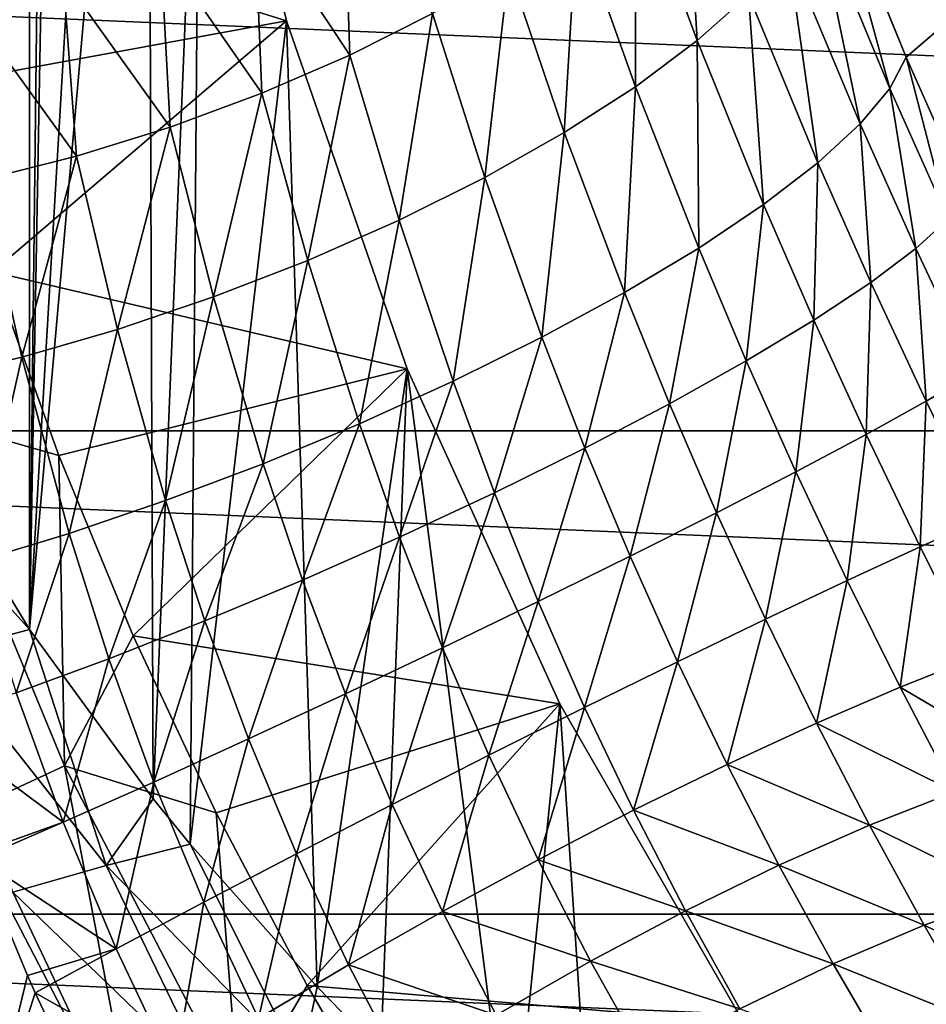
# Model space of a CAD drawing. Header units: metres. Extents: x -82 to 82, y -313 to 40.
# Tile 190 of 256: x -26.74 to -20.65, y -13.93 to -7.32. Entities that reach past the tile are written whole.
import ezdxf

# ---------------------------------------------------------------- set-up
doc = ezdxf.new("R2010")
doc.units = ezdxf.units.M
doc.layers.add('solid_505278_SW0001_CCC', color=7, linetype='CONTINUOUS')

msp = doc.modelspace()

# ---------------------------------------------------------------- linework, layer by layer
at = {"layer": 'solid_505278_SW0001_CCC'}
for points in [[(-25.126675, 10.574016, 18.957235), (-47.189945, -8.025766, 38.862278), (-46.701576, -7.144948, 40.205154)], [(-25.126675, 10.574016, 18.957235), (-25.28129, 10.303438, 18.681427), (-47.189945, -8.025766, 38.862278)], [(-25.28129, 10.303438, 18.681427), (-25.458252, 9.988089, 18.404537), (-47.189945, -8.025766, 38.862278)], [(-25.458252, 9.988089, 18.404537), (-25.660833, 9.618877, 18.125546), (-47.189945, -8.025766, 38.862278)], [(-25.660833, 9.618877, 18.125546), (-25.892649, 9.184609, 17.844055), (-47.189945, -8.025766, 38.862278)], [(-25.892649, 9.184609, 17.844055), (-47.544315, -9.022715, 37.559395), (-47.189945, -8.025766, 38.862278)], [(-25.892649, 9.184609, 17.844055), (-26.15667, 8.673134, 17.5611), (-47.544315, -9.022715, 37.559395)], [(-26.15667, 8.673134, 17.5611), (-26.301878, 8.383618, 17.41954), (-47.544315, -9.022715, 37.559395)], [(-26.301878, 8.383618, 17.41954), (-26.455378, 8.070251, 17.27841), (-47.544315, -9.022715, 37.559395)], [(-26.455378, 8.070251, 17.27841), (-47.760555, -10.123828, 36.312004), (-47.544315, -9.022715, 37.559395)], [(-26.455378, 8.070251, 17.27841), (-26.987282, 6.926168, 16.854023), (-47.760555, -10.123828, 36.312004)], [(-26.675877, -11.415083, 15), (-26.466429, 6.433472, 15), (-26.346031, 6.70358, 15)], [(-26, 0, 15), (-26.675877, -11.415083, 15), (-26.346031, 6.70358, 15)], [(-26.675877, -11.415083, 15), (-26.680199, 5.944746, 15), (-26.466429, 6.433472, 15)], [(-27.384909, -10.23778, 15), (-27.042322, 5.082433, 15), (-26.680199, 5.944746, 15)], [(-26.675877, -11.415083, 15), (-27.384909, -10.23778, 15), (-26.680199, 5.944746, 15)], [(-26, 0, 15), (-25.882271, -2.471432, 15), (-26.675877, -11.415083, 15)], [(-25.882271, -2.471432, 15), (-25.842905, -12.552226, 15), (-26.675877, -11.415083, 15)], [(-25.882271, -2.471432, 15), (-25.530142, -4.920547, 15), (-25.842905, -12.552226, 15)], [(-24.946812, -7.325066, -257.5), (-25.530142, -4.920547, -257.5), (-27.641197, -6.487464, -257.5)], [(-25.530142, -4.920547, 15), (-25.595242, -12.855329, 15), (-25.842905, -12.552226, 15)], [(-25.530142, -4.920547, 15), (-24.946812, -7.325066, 15), (-25.595242, -12.855329, 15)], [(-25.530142, -4.920547, 15), (-25.530142, -4.920547, -257.5), (-24.946812, -7.325066, -257.5)], [(-25.530142, -4.920547, 15), (-24.946812, -7.325066, -257.5), (-24.946812, -7.325066, 15)], [(-22.186996, -7.45814, 54.165897), (-22.271223, -6.018314, 54.149895), (-22.599226, -6.342309, 53.677773)], [(-22.186996, -7.45814, 54.165897), (-21.843098, -7.151957, 54.669483), (-22.271223, -6.018314, 54.149895)], [(-24.521641, -7.555377, 52.39336), (-24.565285, -6.312161, 51.940109), (-25.163076, -6.589244, 51.751816)], [(-24.521641, -7.555377, 52.39336), (-23.965328, -7.275374, 52.611477), (-24.565285, -6.312161, 51.940109)], [(-22.602032, -7.768272, 53.721851), (-22.599226, -6.342309, 53.677773), (-22.995689, -6.663518, 53.259319)], [(-22.602032, -7.768272, 53.721851), (-22.186996, -7.45814, 54.165897), (-22.599226, -6.342309, 53.677773)], [(-21.392735, -6.573929, 55.817039), (-20.892059, -7.779479, 56.267323), (-21.290604, -6.321523, 56.446766)], [(-21.290604, -6.321523, 56.446766), (-20.781237, -7.568619, 56.928379), (-21.213673, -6.517889, 56.533924)], [(-20.892059, -7.779479, 56.267323), (-20.781237, -7.568619, 56.928379), (-21.290604, -6.321523, 56.446766)], [(-24.946812, -7.325066, -257.5), (-27.641197, -6.487464, -257.5), (-27.311754, -7.758291, -257.5)], [(-21.213673, -6.517889, 56.533924), (-20.781237, -7.568619, 56.928379), (-20.050552, -6.939563, 61.983105)], [(-25.11297, -7.811494, 52.251251), (-25.163076, -6.589244, 51.751816), (-25.794865, -6.831709, 51.643932)], [(-25.11297, -7.811494, 52.251251), (-24.521641, -7.555377, 52.39336), (-25.163076, -6.589244, 51.751816)], [(-21.576698, -6.855389, 55.223282), (-21.091703, -8.018113, 55.637295), (-21.392735, -6.573929, 55.817039)], [(-21.392735, -6.573929, 55.817039), (-21.091703, -8.018113, 55.637295), (-20.892059, -7.779479, 56.267323)], [(-23.080517, -8.07661, 53.345562), (-22.995689, -6.663518, 53.259319), (-23.453711, -6.976354, 52.901814)], [(-23.080517, -8.07661, 53.345562), (-22.602032, -7.768272, 53.721851), (-22.995689, -6.663518, 53.259319)], [(38.70929, -10.079229, -279.5), (-38.70929, -10.079229, -279.5), (-39.424614, -6.760169, -279.5)], [(39.424614, -6.760169, -279.5), (38.70929, -10.079229, -279.5), (-39.424614, -6.760169, -279.5)], [(-25.729031, -8.039268, 52.18763), (-25.794865, -6.831709, 51.643932), (-26.448784, -7.035003, 51.618484)], [(-25.729031, -8.039268, 52.18763), (-25.11297, -7.811494, 52.251251), (-25.794865, -6.831709, 51.643932)], [(-21.843098, -7.151957, 54.669483), (-21.376278, -8.27987, 55.050575), (-21.576698, -6.855389, 55.223282)], [(-21.576698, -6.855389, 55.223282), (-21.376278, -8.27987, 55.050575), (-21.091703, -8.018113, 55.637295)], [(-20.781237, -7.568619, 56.928379), (-20.376514, -8.482902, 57.16378), (-20.050552, -6.939563, 61.983105)], [(-23.613594, -8.377444, 53.043999), (-23.453711, -6.976354, 52.901814), (-23.965328, -7.275374, 52.611477)], [(-23.613594, -8.377444, 53.043999), (-23.080517, -8.07661, 53.345562), (-23.453711, -6.976354, 52.901814)], [(-26.359108, -8.234736, 52.203598), (-26.448784, -7.035003, 51.618484), (-27.112551, -7.195307, 51.675957)], [(-26.359108, -8.234736, 52.203598), (-25.729031, -8.039268, 52.18763), (-26.448784, -7.035003, 51.618484)], [(-26.992241, -8.394501, 52.298878), (-26.359108, -8.234736, 52.203598), (-27.112551, -7.195307, 51.675957)], [(-22.186996, -7.45814, 54.165897), (-21.740234, -8.559649, 54.5186), (-21.843098, -7.151957, 54.669483)], [(-21.843098, -7.151957, 54.669483), (-21.740234, -8.559649, 54.5186), (-21.376278, -8.27987, 55.050575)], [(-24.191393, -8.665207, 52.822746), (-23.965328, -7.275374, 52.611477), (-24.521641, -7.555377, 52.39336)], [(-24.191393, -8.665207, 52.822746), (-23.613594, -8.377444, 53.043999), (-23.965328, -7.275374, 52.611477)], [(-24.946812, -7.325066, -257.5), (-27.311754, -7.758291, -257.5), (-26.924124, -9.01191, -257.5)], [(-24.137577, -9.663197, -257.5), (-24.946812, -7.325066, -257.5), (-26.924124, -9.01191, -257.5)], [(-24.946812, -7.325066, 15), (-24.74081, -13.814375, 15), (-25.595242, -12.855329, 15)], [(-24.946812, -7.325066, 15), (-24.946812, -7.325066, -257.5), (-24.137577, -9.663197, -257.5)], [(-24.946812, -7.325066, 15), (-24.137577, -9.663197, -257.5), (-24.137577, -9.663197, 15)], [(-24.946812, -7.325066, 15), (-24.137577, -9.663197, 15), (-24.74081, -13.814375, 15)], [(-22.602032, -7.768272, 53.721851), (-22.176481, -8.851996, 54.051735), (-22.186996, -7.45814, 54.165897)], [(-22.186996, -7.45814, 54.165897), (-22.176481, -8.851996, 54.051735), (-21.740234, -8.559649, 54.5186)], [(-24.803217, -8.93457, 52.685894), (-24.521641, -7.555377, 52.39336), (-25.11297, -7.811494, 52.251251)], [(-24.803217, -8.93457, 52.685894), (-24.191393, -8.665207, 52.822746), (-24.521641, -7.555377, 52.39336)], [(-20.499552, -8.658112, 56.482037), (-20.781237, -7.568619, 56.928379), (-20.892059, -7.779479, 56.267323)], [(-20.781237, -7.568619, 56.928379), (-20.371191, -8.494538, 57.166084), (-20.376514, -8.482902, 57.16378)], [(-20.499552, -8.658112, 56.482037), (-20.371191, -8.494538, 57.166084), (-20.781237, -7.568619, 56.928379)], [(-23.080517, -8.07661, 53.345562), (-22.676514, -9.151214, 53.659084), (-22.602032, -7.768272, 53.721851)], [(-22.602032, -7.768272, 53.721851), (-22.676514, -9.151214, 53.659084), (-22.176481, -8.851996, 54.051735)], [(-20.717398, -8.855853, 55.830704), (-20.892059, -7.779479, 56.267323), (-21.091703, -8.018113, 55.637295)], [(-20.717398, -8.855853, 55.830704), (-20.499552, -8.658112, 56.482037), (-20.892059, -7.779479, 56.267323)], [(-25.437738, -9.180546, 52.635983), (-25.11297, -7.811494, 52.251251), (-25.729031, -8.039268, 52.18763)], [(-25.437738, -9.180546, 52.635983), (-24.803217, -8.93457, 52.685894), (-25.11297, -7.811494, 52.251251)], [(-26.08321, -9.39858, 52.673935), (-25.729031, -8.039268, 52.18763), (-26.359108, -8.234736, 52.203598)], [(-26.08321, -9.39858, 52.673935), (-25.437738, -9.180546, 52.635983), (-25.729031, -8.039268, 52.18763)], [(-21.020517, -9.083578, 55.224857), (-21.091703, -8.018113, 55.637295), (-21.376278, -8.27987, 55.050575)], [(-21.020517, -9.083578, 55.224857), (-20.717398, -8.855853, 55.830704), (-21.091703, -8.018113, 55.637295)], [(-23.613594, -8.377444, 53.043999), (-23.230587, -9.451469, 53.348297), (-23.080517, -8.07661, 53.345562)], [(-23.080517, -8.07661, 53.345562), (-23.230587, -9.451469, 53.348297), (-22.676514, -9.151214, 53.659084)], [(-26.727682, -9.584637, 52.799046), (-26.359108, -8.234736, 52.203598), (-26.992241, -8.394501, 52.298878)], [(-26.727682, -9.584637, 52.799046), (-26.08321, -9.39858, 52.673935), (-26.359108, -8.234736, 52.203598)], [(-21.402832, -9.336721, 54.676636), (-21.376278, -8.27987, 55.050575), (-21.740234, -8.559649, 54.5186)], [(-21.402832, -9.336721, 54.676636), (-21.020517, -9.083578, 55.224857), (-21.376278, -8.27987, 55.050575)], [(-27.359221, -9.735271, 53.009003), (-26.727682, -9.584637, 52.799046), (-26.992241, -8.394501, 52.298878)], [(-24.191393, -8.665207, 52.822746), (-23.827902, -9.746911, 53.125431), (-23.613594, -8.377444, 53.043999)], [(-23.613594, -8.377444, 53.043999), (-23.827902, -9.746911, 53.125431), (-23.230587, -9.451469, 53.348297)], [(-21.856678, -9.610209, 54.197033), (-21.740234, -8.559649, 54.5186), (-22.176481, -8.851996, 54.051735)], [(-21.856678, -9.610209, 54.197033), (-21.402832, -9.336721, 54.676636), (-21.740234, -8.559649, 54.5186)], [(-20.323267, -9.691932, 55.926132), (-20.499552, -8.658112, 56.482037), (-20.717398, -8.855853, 55.830704)], [(-24.803217, -8.93457, 52.685894), (-24.456816, -10.031781, 52.994835), (-24.191393, -8.665207, 52.822746)], [(-24.191393, -8.665207, 52.822746), (-24.456816, -10.031781, 52.994835), (-23.827902, -9.746911, 53.125431)], [(-22.372959, -9.89856, 53.795662), (-22.176481, -8.851996, 54.051735), (-22.676514, -9.151214, 53.659084)], [(-22.372959, -9.89856, 53.795662), (-21.856678, -9.610209, 54.197033), (-22.176481, -8.851996, 54.051735)], [(-20.648548, -9.88137, 55.308044), (-20.717398, -8.855853, 55.830704), (-21.020517, -9.083578, 55.224857)], [(-20.648548, -9.88137, 55.308044), (-20.323267, -9.691932, 55.926132), (-20.717398, -8.855853, 55.830704)], [(-25.437738, -9.180546, 52.635983), (-25.105072, -10.300526, 52.959045), (-24.803217, -8.93457, 52.685894)], [(-24.803217, -8.93457, 52.685894), (-25.105072, -10.300526, 52.959045), (-24.456816, -10.031781, 52.994835)], [(-27.414503, -9.978063, -257.551117), (-26.479181, -10.245778, -257.5), (-26.924124, -9.01191, -257.5)], [(-24.137577, -9.663197, -257.5), (-26.924124, -9.01191, -257.5), (-26.479181, -10.245778, -257.5)], [(-21.051529, -10.103994, 54.74968), (-21.020517, -9.083578, 55.224857), (-21.402832, -9.336721, 54.676636)], [(-21.051529, -10.103994, 54.74968), (-20.648548, -9.88137, 55.308044), (-21.020517, -9.083578, 55.224857)], [(-26.08321, -9.39858, 52.673935), (-25.760033, -10.547909, 53.018768), (-25.437738, -9.180546, 52.635983)], [(-25.437738, -9.180546, 52.635983), (-25.760033, -10.547909, 53.018768), (-25.105072, -10.300526, 52.959045)], [(-22.941326, -10.195992, 53.480564), (-22.676514, -9.151214, 53.659084), (-23.230587, -9.451469, 53.348297)], [(-22.941326, -10.195992, 53.480564), (-22.372959, -9.89856, 53.795662), (-22.676514, -9.151214, 53.659084)], [(-21.523972, -10.355255, 54.262451), (-21.402832, -9.336721, 54.676636), (-21.856678, -9.610209, 54.197033)], [(-21.523972, -10.355255, 54.262451), (-21.051529, -10.103994, 54.74968), (-21.402832, -9.336721, 54.676636)], [(-26.727682, -9.584637, 52.799046), (-26.408936, -10.769107, 53.172836), (-26.08321, -9.39858, 52.673935)], [(-26.08321, -9.39858, 52.673935), (-26.408936, -10.769107, 53.172836), (-25.760033, -10.547909, 53.018768)], [(-23.550385, -10.496544, 53.258064), (-23.230587, -9.451469, 53.348297), (-23.827902, -9.746911, 53.125431)], [(-23.550385, -10.496544, 53.258064), (-22.941326, -10.195992, 53.480564), (-23.230587, -9.451469, 53.348297)], [(-27.359221, -9.735271, 53.009003), (-27.039131, -10.95981, 53.418243), (-26.727682, -9.584637, 52.799046)], [(-26.727682, -9.584637, 52.799046), (-27.039131, -10.95981, 53.418243), (-26.408936, -10.769107, 53.172836)], [(-22.056221, -10.630015, 53.856316), (-21.856678, -9.610209, 54.197033), (-22.372959, -9.89856, 53.795662)], [(-22.056221, -10.630015, 53.856316), (-21.523972, -10.355255, 54.262451), (-21.856678, -9.610209, 54.197033)], [(-24.137577, -9.663197, -257.5), (-26.479181, -10.245778, -257.5), (-25.977764, -11.457693, -257.5)], [(-23.109718, -11.913891, -257.5), (-24.137577, -9.663197, -257.5), (-25.977764, -11.457693, -257.5)], [(-24.137577, -9.663197, 15), (-24.313118, -14.254304, 15), (-24.74081, -13.814375, 15)], [(-24.137577, -9.663197, 15), (-23.434921, -15.098112, 15), (-24.313118, -14.254304, 15)], [(-24.137577, -9.663197, 15), (-24.137577, -9.663197, -257.5), (-23.109718, -11.913891, -257.5)], [(-24.137577, -9.663197, 15), (-23.109718, -11.913891, -257.5), (-23.109718, -11.913891, 15)], [(-24.137577, -9.663197, 15), (-23.109718, -11.913891, 15), (-23.434921, -15.098112, 15)], [(-20.262676, -10.669054, 55.296684), (-20.323267, -9.691932, 55.926132), (-20.648548, -9.88137, 55.308044)], [(-24.187927, -10.79419, 53.132614), (-23.827902, -9.746911, 53.125431), (-24.456816, -10.031781, 52.994835)], [(-24.187927, -10.79419, 53.132614), (-23.550385, -10.496544, 53.258064), (-23.827902, -9.746911, 53.125431)], [(-22.637394, -10.92266, 53.539577), (-22.372959, -9.89856, 53.795662), (-22.941326, -10.195992, 53.480564)], [(-22.637394, -10.92266, 53.539577), (-22.056221, -10.630015, 53.856316), (-22.372959, -9.89856, 53.795662)], [(-20.688053, -10.858763, 54.735432), (-20.648548, -9.88137, 55.308044), (-21.051529, -10.103994, 54.74968)], [(-20.688053, -10.858763, 54.735432), (-20.262676, -10.669054, 55.296684), (-20.648548, -9.88137, 55.308044)], [(-26.440536, -12.329425, -257.551117), (-26.479181, -10.245778, -257.5), (-27.414503, -9.978063, -257.551117)], [(-26.440536, -12.329425, -257.551117), (-27.414503, -9.978063, -257.551117), (-27.138897, -12.655076, -257.704254)], [(-24.841173, -11.082966, 53.106731), (-24.456816, -10.031781, 52.994835), (-25.105072, -10.300526, 52.959045)], [(-24.841173, -11.082966, 53.106731), (-24.187927, -10.79419, 53.132614), (-24.456816, -10.031781, 52.994835)], [(37.71508, -13.325637, -279.5), (-37.71508, -13.325637, -279.5), (-38.70929, -10.079229, -279.5)], [(38.70929, -10.079229, -279.5), (37.71508, -13.325637, -279.5), (-38.70929, -10.079229, -279.5)], [(-21.179548, -11.085477, 54.24659), (-21.051529, -10.103994, 54.74968), (-21.523972, -10.355255, 54.262451)], [(-21.179548, -11.085477, 54.24659), (-20.688053, -10.858763, 54.735432), (-21.051529, -10.103994, 54.74968)], [(-27.664667, -10.311892, 15.310871), (-27.384909, -10.23778, 15), (-26.675877, -11.415083, 15)], [(-26.440536, -12.329425, -257.551117), (-25.977764, -11.457693, -257.5), (-26.479181, -10.245778, -257.5)], [(-23.255613, -11.227207, 53.318707), (-22.941326, -10.195992, 53.480564), (-23.550385, -10.496544, 53.258064)], [(-23.255613, -11.227207, 53.318707), (-22.637394, -10.92266, 53.539577), (-22.941326, -10.195992, 53.480564)], [(-27.664667, -10.311892, 15.310871), (-26.675877, -11.415083, 15), (-27.282749, -11.577979, 15.67667)], [(-25.497028, -11.357082, 53.180939), (-25.105072, -10.300526, 52.959045), (-25.760033, -10.547909, 53.018768)], [(-25.497028, -11.357082, 53.180939), (-24.841173, -11.082966, 53.106731), (-25.105072, -10.300526, 52.959045)], [(-21.727018, -11.344516, 53.840244), (-21.523972, -10.355255, 54.262451), (-22.056221, -10.630015, 53.856316)], [(-21.727018, -11.344516, 53.840244), (-21.179548, -11.085477, 54.24659), (-21.523972, -10.355255, 54.262451)], [(-23.898241, -11.537431, 53.198223), (-23.550385, -10.496544, 53.258064), (-24.187927, -10.79419, 53.132614)], [(-23.898241, -11.537431, 53.198223), (-23.255613, -11.227207, 53.318707), (-23.550385, -10.496544, 53.258064)], [(-26.142344, -11.611043, 53.353741), (-25.760033, -10.547909, 53.018768), (-26.408936, -10.769107, 53.172836)], [(-26.142344, -11.611043, 53.353741), (-25.497028, -11.357082, 53.180939), (-25.760033, -10.547909, 53.018768)], [(-22.319153, -11.630529, 53.524796), (-22.056221, -10.630015, 53.856316), (-22.637394, -10.92266, 53.539577)], [(-22.319153, -11.630529, 53.524796), (-21.727018, -11.344516, 53.840244), (-22.056221, -10.630015, 53.856316)], [(-20.313354, -11.600159, 54.633175), (-20.262676, -10.669054, 55.296684), (-20.688053, -10.858763, 54.735432)], [(-30.784918, -10.763356, 55.271042), (-29.631016, -11.998379, 55.399693), (-23.956255, -25.700756, 49.029301)], [(-27.683992, -18.234549, 51.805008), (-30.784918, -10.763356, 55.271042), (-23.956255, -25.700756, 49.029301)], [(-26.764187, -11.839758, 53.621681), (-26.408936, -10.769107, 53.172836), (-27.039131, -10.95981, 53.418243)], [(-26.764187, -11.839758, 53.621681), (-26.142344, -11.611043, 53.353741), (-26.408936, -10.769107, 53.172836)], [(-24.552143, -11.846991, 53.180588), (-24.187927, -10.79419, 53.132614), (-24.841173, -11.082966, 53.106731)], [(-24.552143, -11.846991, 53.180588), (-23.898241, -11.537431, 53.198223), (-24.187927, -10.79419, 53.132614)], [(-20.823595, -11.801362, 54.149101), (-20.688053, -10.858763, 54.735432), (-21.179548, -11.085477, 54.24659)], [(-20.823595, -11.801362, 54.149101), (-20.313354, -11.600159, 54.633175), (-20.688053, -10.858763, 54.735432)], [(-22.943727, -11.937613, 53.306751), (-22.637394, -10.92266, 53.539577), (-23.255613, -11.227207, 53.318707)], [(-22.943727, -11.937613, 53.306751), (-22.319153, -11.630529, 53.524796), (-22.637394, -10.92266, 53.539577)], [(-25.203953, -12.149559, 53.266159), (-24.841173, -11.082966, 53.106731), (-25.497028, -11.357082, 53.180939)], [(-25.203953, -12.149559, 53.266159), (-24.552143, -11.846991, 53.180588), (-24.841173, -11.082966, 53.106731)], [(-21.385, -12.043357, 53.74733), (-21.179548, -11.085477, 54.24659), (-21.727018, -11.344516, 53.840244)], [(-21.385, -12.043357, 53.74733), (-20.823595, -11.801362, 54.149101), (-21.179548, -11.085477, 54.24659)], [(-23.587845, -12.259423, 53.190617), (-23.255613, -11.227207, 53.318707), (-23.898241, -11.537431, 53.198223)], [(-23.587845, -12.259423, 53.190617), (-22.943727, -11.937613, 53.306751), (-23.255613, -11.227207, 53.318707)], [(-25.840347, -12.438951, 53.453194), (-25.497028, -11.357082, 53.180939), (-26.142344, -11.611043, 53.353741)], [(-25.840347, -12.438951, 53.453194), (-25.203953, -12.149559, 53.266159), (-25.497028, -11.357082, 53.180939)], [(-21.985973, -12.321145, 53.436169), (-21.727018, -11.344516, 53.840244), (-22.319153, -11.630529, 53.524796)], [(-21.985973, -12.321145, 53.436169), (-21.385, -12.043357, 53.74733), (-21.727018, -11.344516, 53.840244)], [(-26.159182, -12.999419, 15.691015), (-27.282749, -11.577979, 15.67667), (-26.675877, -11.415083, 15)], [(-26.159182, -12.999419, 15.691015), (-26.675877, -11.415083, 15), (-25.842905, -12.552226, 15)], [(-26.440536, -12.329425, -257.551117), (-25.420778, -12.645435, -257.5), (-25.977764, -11.457693, -257.5)], [(-23.109718, -11.913891, -257.5), (-25.977764, -11.457693, -257.5), (-25.420778, -12.645435, -257.5)], [(-24.238205, -12.589317, 53.178787), (-23.898241, -11.537431, 53.198223), (-24.552143, -11.846991, 53.180588)], [(-24.238205, -12.589317, 53.178787), (-23.587845, -12.259423, 53.190617), (-23.898241, -11.537431, 53.198223)], [(-26.159182, -12.999419, 15.691015), (-26.787489, -13.179655, 16.336615), (-27.282749, -11.577979, 15.67667)], [(-26.448318, -12.709251, 53.737862), (-26.142344, -11.611043, 53.353741), (-26.764187, -11.839758, 53.621681)], [(-26.448318, -12.709251, 53.737862), (-25.840347, -12.438951, 53.453194), (-26.142344, -11.611043, 53.353741)], [(-22.6141, -12.628985, 53.222042), (-22.319153, -11.630529, 53.524796), (-22.943727, -11.937613, 53.306751)], [(-22.6141, -12.628985, 53.222042), (-21.985973, -12.321145, 53.436169), (-22.319153, -11.630529, 53.524796)], [(-19.928318, -12.32785, 54.443218), (-20.313354, -11.600159, 54.633175), (-20.823595, -11.801362, 54.149101)], [(-20.456127, -12.503993, 53.970051), (-20.823595, -11.801362, 54.149101), (-21.385, -12.043357, 53.74733)], [(-20.456127, -12.503993, 53.970051), (-19.928318, -12.32785, 54.443218), (-20.823595, -11.801362, 54.149101)], [(-26.448318, -12.709251, 53.737862), (-26.764187, -11.839758, 53.621681), (-27.349995, -12.038918, 53.979439)], [(-24.881376, -12.920482, 53.271511), (-24.552143, -11.846991, 53.180588), (-25.203953, -12.149559, 53.266159)], [(-24.881376, -12.920482, 53.271511), (-24.238205, -12.589317, 53.178787), (-24.552143, -11.846991, 53.180588)], [(-23.109718, -11.913891, -257.5), (-25.420778, -12.645435, -257.5), (-24.80937, -13.806451, -257.5)], [(-21.872576, -14.056685, -257.5), (-23.109718, -11.913891, -257.5), (-24.80937, -13.806451, -257.5)], [(-23.256397, -12.960519, 53.109375), (-22.943727, -11.937613, 53.306751), (-23.587845, -12.259423, 53.190617)], [(-23.109718, -11.913891, 15), (-22.863665, -15.614448, 15), (-23.434921, -15.098112, 15)], [(-23.256397, -12.960519, 53.109375), (-22.6141, -12.628985, 53.222042), (-22.943727, -11.937613, 53.306751)], [(-23.109718, -11.913891, 15), (-23.109718, -11.913891, -257.5), (-21.872576, -14.056685, -257.5)], [(-23.109718, -11.913891, 15), (-21.872576, -14.056685, -257.5), (-21.872576, -14.056685, 15)], [(-23.109718, -11.913891, 15), (-21.872576, -14.056685, 15), (-22.863665, -15.614448, 15)], [(-29.631016, -11.998379, 55.399693), (-23.931541, -24.465729, 50.190086), (-23.956255, -25.700756, 49.029301)], [(-29.631016, -11.998379, 55.399693), (-28.553232, -13.306249, 55.378197), (-23.931541, -24.465729, 50.190086)], [(-26.448318, -12.709251, 53.737862), (-27.349995, -12.038918, 53.979439), (-27.030199, -12.917225, 54.110737)], [(-21.029665, -12.728516, 53.577442), (-21.385, -12.043357, 53.74733), (-21.985973, -12.321145, 53.436169)], [(-21.029665, -12.728516, 53.577442), (-20.456127, -12.503993, 53.970051), (-21.385, -12.043357, 53.74733)], [(-25.504078, -13.246078, 53.466869), (-25.203953, -12.149559, 53.266159), (-25.840347, -12.438951, 53.453194)], [(-25.504078, -13.246078, 53.466869), (-24.881376, -12.920482, 53.271511), (-25.203953, -12.149559, 53.266159)], [(-23.899601, -13.308897, 53.100491), (-23.587845, -12.259423, 53.190617), (-24.238205, -12.589317, 53.178787)], [(-23.899601, -13.308897, 53.100491), (-23.256397, -12.960519, 53.109375), (-23.587845, -12.259423, 53.190617)], [(-26.440536, -12.329425, -257.551117), (-27.138897, -12.655076, -257.704254), (-25.932663, -14.97223, -257.704254)], [(-25.265343, -14.586952, -257.551117), (-25.420778, -12.645435, -257.5), (-26.440536, -12.329425, -257.551117)], [(-25.265343, -14.586952, -257.551117), (-26.440536, -12.329425, -257.551117), (-25.932663, -14.97223, -257.704254)], [(-21.637196, -12.996819, 53.273438), (-21.985973, -12.321145, 53.436169), (-22.6141, -12.628985, 53.222042)], [(-21.637196, -12.996819, 53.273438), (-21.029665, -12.728516, 53.577442), (-21.985973, -12.321145, 53.436169)], [(-26.093452, -13.559384, 53.760834), (-25.840347, -12.438951, 53.453194), (-26.448318, -12.709251, 53.737862)], [(-26.093452, -13.559384, 53.760834), (-25.504078, -13.246078, 53.466869), (-25.840347, -12.438951, 53.453194)], [(-26.159182, -12.999419, 15.691015), (-25.842905, -12.552226, 15), (-25.595242, -12.855329, 15)], [(-20.077681, -13.193988, 53.709976), (-20.456127, -12.503993, 53.970051), (-21.029665, -12.728516, 53.577442)], [(-24.530422, -13.666922, 53.19558), (-24.238205, -12.589317, 53.178787), (-24.881376, -12.920482, 53.271511)], [(-24.530422, -13.666922, 53.19558), (-23.899601, -13.308897, 53.100491), (-24.238205, -12.589317, 53.178787)], [(-22.266275, -13.303413, 53.064259), (-22.6141, -12.628985, 53.222042), (-23.256397, -12.960519, 53.109375)], [(-22.266275, -13.303413, 53.064259), (-21.637196, -12.996819, 53.273438), (-22.6141, -12.628985, 53.222042)], [(-27.138897, -12.655076, -257.704254), (-27.813141, -12.969481, -257.956726), (-26.576939, -15.344203, -257.956726)], [(-25.932663, -14.97223, -257.704254), (-27.138897, -12.655076, -257.704254), (-26.576939, -15.344203, -257.956726)], [(-25.265343, -14.586952, -257.551117), (-24.80937, -13.806451, -257.5), (-25.420778, -12.645435, -257.5)], [(-26.448318, -12.709251, 53.737862), (-27.030199, -12.917225, 54.110737), (-27.015209, -12.955538, 54.114407)], [(-26.093452, -13.559384, 53.760834), (-26.448318, -12.709251, 53.737862), (-27.015209, -12.955538, 54.114407)], [(-20.661161, -13.401405, 53.330551), (-21.029665, -12.728516, 53.577442), (-21.637196, -12.996819, 53.273438)], [(-20.661161, -13.401405, 53.330551), (-20.077681, -13.193988, 53.709976), (-21.029665, -12.728516, 53.577442)], [(-24.851988, -14.335436, 15.704908), (-26.159182, -12.999419, 15.691015), (-25.595242, -12.855329, 15)], [(-24.851988, -14.335436, 15.704908), (-25.595242, -12.855329, 15), (-24.74081, -13.814375, 15)], [(-26.688499, -13.739055, 54.148979), (-27.015209, -12.955538, 54.114407), (-26.975014, -14.908995, 54.659142)], [(-26.093452, -13.559384, 53.760834), (-27.015209, -12.955538, 54.114407), (-26.688499, -13.739055, 54.148979)], [(-25.135824, -14.027196, 53.392673), (-24.881376, -12.920482, 53.271511), (-25.504078, -13.246078, 53.466869)], [(-25.135824, -14.027196, 53.392673), (-24.530422, -13.666922, 53.19558), (-24.881376, -12.920482, 53.271511)], [(-22.904028, -13.642019, 52.954189), (-23.256397, -12.960519, 53.109375), (-23.899601, -13.308897, 53.100491)], [(-22.904028, -13.642019, 52.954189), (-22.266275, -13.303413, 53.064259), (-23.256397, -12.960519, 53.109375)], [(-26.576939, -15.344203, -257.956726), (-27.813141, -12.969481, -257.956726), (-27.643944, -14.875792, -258.303833)], [(-25.447372, -14.471071, 16.377182), (-26.787489, -13.179655, 16.336615), (-26.159182, -12.999419, 15.691015)], [(-24.851988, -14.335436, 15.704908), (-25.447372, -14.471071, 16.377182), (-26.159182, -12.999419, 15.691015)], [(-21.272963, -13.659346, 53.036274), (-21.637196, -12.996819, 53.273438), (-22.266275, -13.303413, 53.064259)], [(-21.272963, -13.659346, 53.036274), (-20.661161, -13.401405, 53.330551), (-21.637196, -12.996819, 53.273438)], [(-26.083523, -14.659958, 16.997234), (-27.458248, -13.405067, 16.922556), (-26.787489, -13.179655, 16.336615)], [(-25.447372, -14.471071, 16.377182), (-26.083523, -14.659958, 16.997234), (-26.787489, -13.179655, 16.336615)], [(-19.689745, -13.870822, 53.370426), (-20.077681, -13.193988, 53.709976), (-20.661161, -13.401405, 53.330551)], [(-25.703304, -14.382277, 53.687702), (-25.504078, -13.246078, 53.466869), (-26.093452, -13.559384, 53.760834)], [(-25.703304, -14.382277, 53.687702), (-25.135824, -14.027196, 53.392673), (-25.504078, -13.246078, 53.466869)], [(36.44915, -16.476023, -279.5), (-36.44915, -16.476023, -279.5), (-37.71508, -13.325637, -279.5)], [(37.71508, -13.325637, -279.5), (36.44915, -16.476023, -279.5), (-37.71508, -13.325637, -279.5)], [(-28.553232, -13.306249, 55.378197), (-24.049549, -23.157854, 51.261604), (-23.931541, -24.465729, 50.190086)], [(-28.553232, -13.306249, 55.378197), (-27.563959, -14.671926, 55.206802), (-24.049549, -23.157854, 51.261604)], [(-23.537395, -14.005705, 52.94548), (-23.899601, -13.308897, 53.100491), (-24.530422, -13.666922, 53.19558)], [(-23.537395, -14.005705, 52.94548), (-22.904028, -13.642019, 52.954189), (-23.899601, -13.308897, 53.100491)], [(-21.900787, -13.962623, 52.833057), (-22.266275, -13.303413, 53.064259), (-22.904028, -13.642019, 52.954189)], [(-21.900787, -13.962623, 52.833057), (-21.272963, -13.659346, 53.036274), (-22.266275, -13.303413, 53.064259)], [(-26.083523, -14.659958, 16.997234), (-26.754871, -14.900442, 17.559633), (-27.458248, -13.405067, 16.922556)], [(-20.280804, -14.062072, 53.007366), (-20.661161, -13.401405, 53.330551), (-21.272963, -13.659346, 53.036274)], [(-20.280804, -14.062072, 53.007366), (-19.689745, -13.870822, 53.370426), (-20.661161, -13.401405, 53.330551)], [(-26.093452, -13.559384, 53.760834), (-26.688499, -13.739055, 54.148979), (-26.637121, -13.854415, 54.147324)], [(-25.703304, -14.382277, 53.687702), (-26.093452, -13.559384, 53.760834), (-26.637121, -13.854415, 54.147324)], [(-24.15341, -14.387025, 53.038311), (-24.530422, -13.666922, 53.19558), (-25.135824, -14.027196, 53.392673)], [(-24.15341, -14.387025, 53.038311), (-23.537395, -14.005705, 52.94548), (-24.530422, -13.666922, 53.19558)], [(-22.532007, -14.30514, 52.724995), (-22.904028, -13.642019, 52.954189), (-23.537395, -14.005705, 52.94548)], [(-22.532007, -14.30514, 52.724995), (-21.900787, -13.962623, 52.833057), (-22.904028, -13.642019, 52.954189)], [(-20.894766, -14.309118, 52.724949), (-21.272963, -13.659346, 53.036274), (-21.900787, -13.962623, 52.833057)], [(-20.894766, -14.309118, 52.724949), (-20.280804, -14.062072, 53.007366), (-21.272963, -13.659346, 53.036274)], [(-26.637121, -13.854415, 54.147324), (-26.688499, -13.739055, 54.148979), (-26.975014, -14.908995, 54.659142)], [(-25.265343, -14.586952, -257.551117), (-24.144922, -14.938063, -257.5), (-24.80937, -13.806451, -257.5)], [(-24.851988, -14.335436, 15.704908), (-24.74081, -13.814375, 15), (-24.313118, -14.254304, 15)], [(-21.872576, -14.056685, -257.5), (-24.80937, -13.806451, -257.5), (-24.144922, -14.938063, -257.5)], [(-26.321251, -14.524739, 54.101028), (-26.637121, -13.854415, 54.147324), (-26.975014, -14.908995, 54.659142)], [(-25.703304, -14.382277, 53.687702), (-26.637121, -13.854415, 54.147324), (-26.321251, -14.524739, 54.101028)]]:
    msp.add_3dface(points, dxfattribs=at)

doc.saveas('drawing.dxf')
